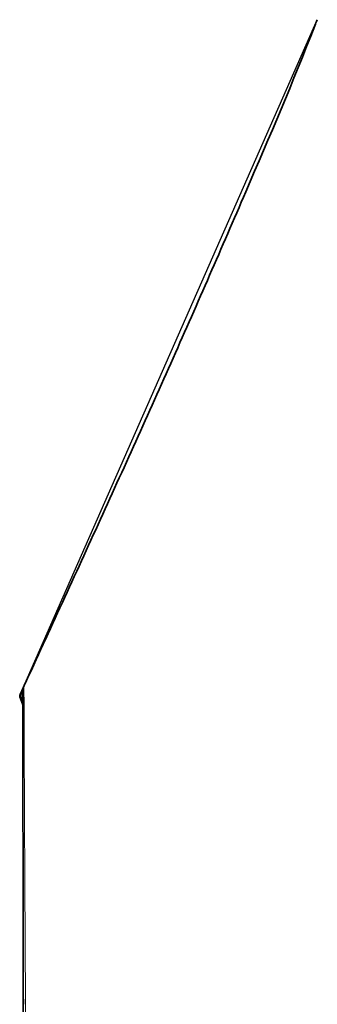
# Model space of a CAD drawing. Header units: millimetres. Extents: x 0 to 1118, y 0 to 864.
# Tile 88 of 200: x 693 to 709, y 292 to 344. Entities that reach past the tile are written whole.
import ezdxf

# ---------------------------------------------------------------- set-up
doc = ezdxf.new("R2010")
doc.units = ezdxf.units.MM
doc.layers.add('ALPHAREV', color=7, linetype='Continuous', lineweight=25)

msp = doc.modelspace()

# ---------------------------------------------------------------- linework, layer by layer
at = {"color": 7, "linetype": 'Continuous', "lineweight": 35}
for p, q in [((693.451, 308.481), (693.451, 308.479)), ((693.557, 308.749), (693.466, 308.551)), ((693.61, 308.713), (693.61, 308.713)), ((693.611, 308.012), (693.461, 308.424)), ((693.642, 292.16), (693.642, 292.424))]:
    msp.add_line(p, q, dxfattribs=at)
at = {"color": 7, "linetype": 'Continuous', "lineweight": 18}
for p, q in [((693.522, 308.446), (693.461, 308.424)), ((693.466, 308.55), (693.557, 308.748)), ((693.522, 308.446), (693.61, 308.204)), ((693.61, 308.705), (693.525, 308.522))]:
    msp.add_line(p, q, dxfattribs=at)
at = {"color": 7, "linetype": 'Continuous', "lineweight": 18, "flags": 128}
msp.add_lwpolyline([(693.557, 308.748), (693.613, 308.869), (693.614, 308.872), (693.671, 308.995)], dxfattribs=at)
at = {"color": 7, "linetype": 'Continuous', "lineweight": 35}
msp.add_arc((693.617, 308.481), 0.167, 155.3386, 179.9688, dxfattribs=at)
at = {"color": 7, "linetype": 'Continuous', "lineweight": 18}
for centre, radius, start, end in [((694.038, 309.676), 1.263, 243.0695, 246.0556), ((694.048, 309.709), 1.079, 242.9202, 246.0316)]:
    msp.add_arc(centre, radius, start, end, dxfattribs=at)
at = {"color": 7, "linetype": 'Continuous', "lineweight": 35}
for points, knots in [([(709.17, 344.245), (709.131, 344.144), (707.945, 341.083), (705.397, 335.12), (701.571, 326.325), (697.593, 317.538), (694.904, 311.681), (693.557, 308.749)], [0, 0, 0, 0, 0.008379, 0.253942, 0.501462, 0.750359, 1, 1, 1, 1]), ([(693.671, 308.995), (693.651, 308.954), (693.636, 308.909), (693.616, 308.818), (693.61, 308.771), (693.61, 308.722)], [0, 0, 0, 0, 0.5, 0.5, 1, 1, 1, 1]), ([(693.61, 308.713), (693.61, 308.711), (693.61, 308.702), (693.61, 308.611), (693.61, 308.401), (693.611, 308.084), (693.611, 307.663), (693.612, 307.139), (693.613, 306.514), (693.614, 305.79), (693.615, 304.97), (693.616, 304.052), (693.617, 303.041), (693.619, 301.94), (693.621, 300.754), (693.622, 299.492), (693.624, 298.156), (693.627, 296.748), (693.629, 295.263), (693.632, 293.696), (693.634, 292.054), (693.637, 290.342), (693.64, 288.566), (693.643, 286.733), (693.646, 284.851), (693.648, 282.928), (693.651, 280.973), (693.653, 278.994), (693.655, 276.999), (693.657, 274.996), (693.659, 272.991), (693.66, 270.971), (693.661, 268.933), (693.661, 266.876), (693.662, 264.818), (693.661, 262.769), (693.661, 260.737), (693.66, 258.732), (693.659, 256.759), (693.658, 254.821), (693.656, 252.918), (693.654, 251.053), (693.653, 249.236), (693.651, 247.47), (693.649, 245.759), (693.647, 244.107), (693.645, 242.529), (693.643, 241.03), (693.641, 239.607), (693.64, 238.256), (693.638, 236.98), (693.637, 235.782), (693.635, 234.667), (693.634, 233.64), (693.633, 232.704), (693.632, 231.863), (693.631, 231.119), (693.63, 230.477), (693.629, 229.938), (693.629, 229.503), (693.628, 229.173), (693.628, 228.952), (693.628, 228.846), (693.628, 228.836), (693.628, 228.832)], [0, 0, 0, 0, 0.0060053, 0.0223269, 0.0386844, 0.0550545, 0.0714462, 0.0878698, 0.1043123, 0.1206293, 0.1369954, 0.1534115, 0.1698525, 0.1862864, 0.2026837, 0.2190199, 0.2351335, 0.2511542, 0.267324, 0.2836293, 0.3000535, 0.3165759, 0.3331726, 0.3498172, 0.3664814, 0.3831284, 0.3997287, 0.4162561, 0.4326876, 0.4490038, 0.4651896, 0.4812507, 0.4976588, 0.5141379, 0.5306627, 0.5472063, 0.5637333, 0.5802166, 0.5966297, 0.6129855, 0.6294207, 0.6458476, 0.6622728, 0.6787028, 0.6951451, 0.7116053, 0.7280585, 0.7442426, 0.7604579, 0.7767448, 0.7930974, 0.8095072, 0.8259634, 0.8424533, 0.8589629, 0.8754751, 0.8919728, 0.9084424, 0.9248717, 0.9412507, 0.957572, 0.9738249, 0.9899764, 1, 1, 1, 1])]:
    msp.add_open_spline(points, degree=3, knots=knots, dxfattribs=at)
at = {"color": 7, "linetype": 'Continuous', "lineweight": 18}
msp.add_open_spline([(693.671, 308.995), (693.671, 308.995), (693.671, 308.99), (693.671, 308.935), (693.672, 308.732), (693.673, 308.404), (693.675, 307.88), (693.678, 307.08), (693.683, 305.911), (693.689, 304.467), (693.697, 302.771), (693.706, 300.839), (693.717, 298.694), (693.73, 296.313), (693.744, 293.739), (693.759, 290.997), (693.776, 288.113), (693.793, 285.059), (693.81, 281.891), (693.825, 278.638), (693.839, 275.328), (693.849, 271.934), (693.855, 268.516), (693.857, 265.104), (693.855, 261.725), (693.85, 258.36), (693.842, 255.079), (693.833, 251.91), (693.822, 248.877), (693.81, 245.955), (693.798, 243.212), (693.786, 240.668), (693.775, 238.34), (693.765, 236.204), (693.757, 234.311), (693.749, 232.671), (693.743, 231.293), (693.738, 230.164), (693.734, 229.248), (693.731, 228.604), (693.731, 228.517), (693.73, 228.475)], degree=3, knots=[0, 0, 0, 0, 0.000508, 0.018154, 0.035854, 0.053608, 0.071418, 0.09786, 0.124486, 0.151395, 0.178693, 0.205152, 0.231795, 0.258723, 0.286041, 0.312514, 0.339172, 0.366116, 0.393453, 0.42001, 0.446753, 0.473786, 0.501214, 0.527975, 0.554927, 0.582173, 0.609824, 0.636571, 0.663508, 0.690741, 0.718378, 0.744955, 0.77172, 0.798773, 0.826222, 0.852689, 0.87934, 0.906275, 0.9336, 0.966902, 1, 1, 1, 1], dxfattribs=at)
at = {"color": 7, "linetype": 'Continuous', "lineweight": 35}
msp.add_open_spline([(693.466, 308.55), (693.448, 308.51), (693.446, 308.465), (693.461, 308.424)], degree=3, dxfattribs=at)
at = {"color": 7, "linetype": 'Continuous', "lineweight": 18}
for points in [[(693.466, 308.551), (693.466, 308.551), (693.466, 308.551), (693.466, 308.55)], [(693.522, 308.446), (693.513, 308.47), (693.515, 308.498), (693.525, 308.522)], [(693.557, 308.748), (693.557, 308.748), (693.557, 308.749), (693.557, 308.748), (693.557, 308.748)]]:
    msp.add_open_spline(points, degree=3, dxfattribs=at)
at = {"layer": 'ALPHAREV'}
msp.add_line((693.671, 308.995), (709.18, 344.261), dxfattribs=at)

doc.saveas('drawing.dxf')
